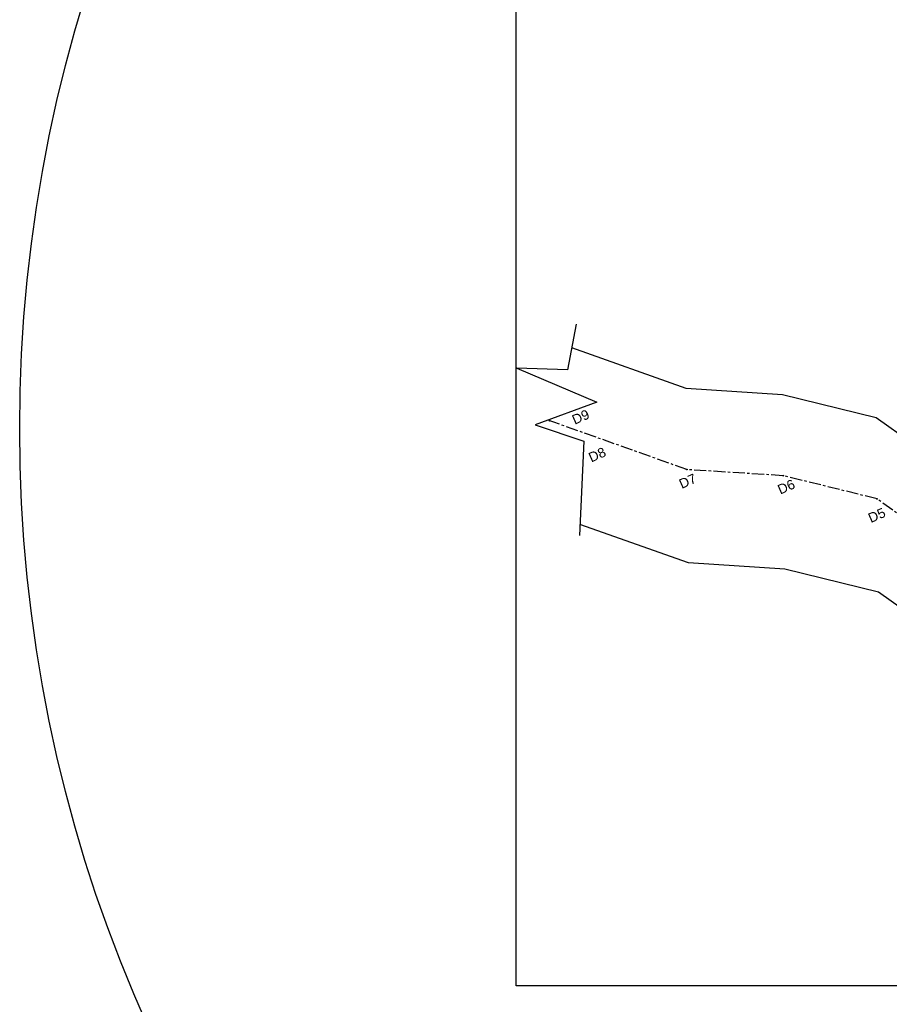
# Model space of a CAD drawing. Header units: millimetres. Extents: x 16762 to 18267, y 2076 to 3580.
# Tile 1 of 10: x 16762 to 17213, y 2530 to 3040. Entities that reach past the tile are written whole.
import ezdxf

# ---------------------------------------------------------------- set-up
doc = ezdxf.new("R2010")
doc.units = ezdxf.units.MM
doc.header["$MEASUREMENT"] = 0
doc.linetypes.add('CENTER', pattern=[2, 1.25, -0.25, 0.25, -0.25])
doc.styles.add('GOMTI', font='arial.ttf', dxfattribs={"height": 5})

msp = doc.modelspace()

# ---------------------------------------------------------------- linework, layer by layer
at = {"color": 0}
for p, q in [((17050.49, 2882.07), (17046.08, 2858.3)), ((17046.08, 2858.3), (17019.79, 2859.25)), ((17019.79, 2859.25), (17061.24, 2841.54)), ((17061.24, 2841.54), (17029.28, 2829.85)), ((17029.28, 2829.85), (17054.42, 2821.39)), ((17054.42, 2821.39), (17052.25, 2772.61))]:
    msp.add_line(p, q, dxfattribs=at)
at = {"color": 5}
for p, q in [((17107.54, 2848.65), (17048.21, 2869.76)), ((17157.44, 2845.47), (17107.54, 2848.65)), ((17205.99, 2833.51), (17157.44, 2845.47)), ((17246.67, 2804.43), (17205.99, 2833.51)), ((17108.65, 2758.34), (17052.5, 2778.31)), ((17158.55, 2755.15), (17108.65, 2758.33)), ((17207.1, 2743.2), (17158.55, 2755.15)), ((17247.77, 2714.12), (17207.1, 2743.2))]:
    msp.add_line(p, q, dxfattribs=at)
at = {"color": 5, "linetype": 'CENTER', "ltscale": 5}
for p, q in [((17107.9, 2806.71), (17035.97, 2832.29)), ((17157.8, 2803.53), (17107.9, 2806.71)), ((17206.35, 2791.57), (17157.8, 2803.53)), ((17247.02, 2762.49), (17206.35, 2791.57))]:
    msp.add_line(p, q, dxfattribs=at)
at = {"color": 0}
msp.add_lwpolyline([(18004.85, 2539.43), (17019.42, 2539.43), (17019.42, 3206.3), (18004.85, 3206.3)], close=True, dxfattribs=at)
for centre, radius in [((17514.38, 2827.94), 752.12), ((17157.8, 2803.53), 0.2), ((17206.35, 2791.57), 0.2)]:
    msp.add_circle(centre, radius, dxfattribs=at)
at = {"color": 7, "linetype": 'CENTER'}
for centre in [(17036.92, 2831.96), (17107.9, 2806.71)]:
    msp.add_circle(centre, 0.2, dxfattribs=at)

# ---------------------------------------------------------------- texts
at = {"char_height": 5, "attachment_point": 1, "rotation": 23.7749, "style": 'GOMTI'}
for s, insert in [('D9', (17047.75, 2834.46)), ('D8', (17056.31, 2814.92)), ('D7', (17103.18, 2801.23)), ('D6', (17154.24, 2798.3)), ('D5', (17201.15, 2783.56))]:
    msp.add_mtext_dynamic_manual_height_columns(s, width=1.5057, gutter_width=10, heights=[0], dxfattribs=dict(at, insert=insert))

doc.saveas('drawing.dxf')
